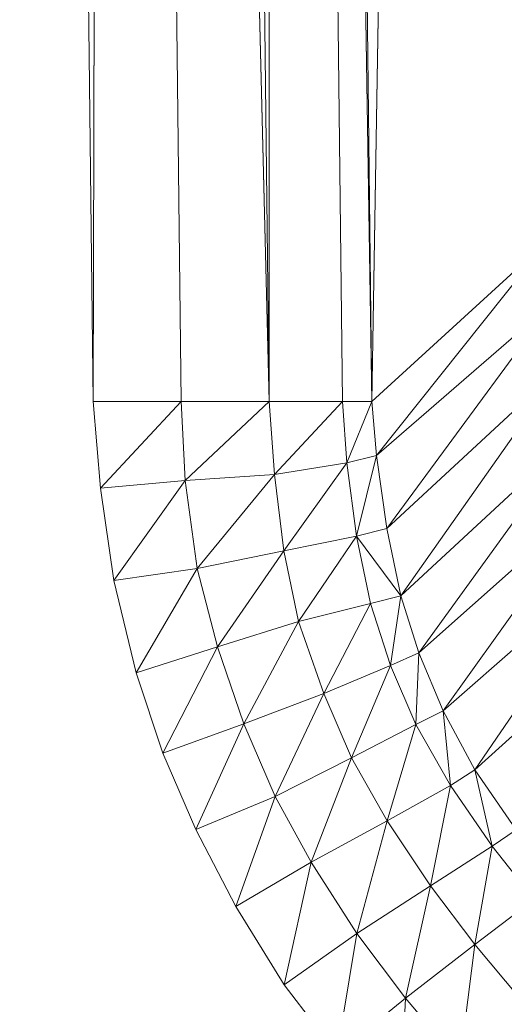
# Model space of a CAD drawing. Header units: metres. Extents: x 391.1 to 430.4, y 12.7 to 29.8.
# Tile 108 of 208: x 408.3684 to 408.3907, y 14.2585 to 14.3037. Entities that reach past the tile are written whole.
import ezdxf

# ---------------------------------------------------------------- set-up
doc = ezdxf.new("R2010")
doc.units = ezdxf.units.M
doc.layers.add('A-DETL-____-MBND', color=7, linetype='Continuous', lineweight=18)

# ---------------------------------------------------------------- blocks, each defined once
blk = doc.blocks.new('Family - Plats de dutxa PS-1-153583-02_SAN_P0')
at = {"layer": 'A-DETL-____-MBND', "color": 253, "true_color": 0xaaaaaa}
for p, q in [((0.068368, 0.105823), (0.064997, 0.400261)), ((0.068368, 0.105823), (0.064997, 0.400261)), ((0.069042, 0.400261), (0.068368, 0.105823)), ((0.068368, 0.105823), (0.069042, 0.400261)), ((0.069042, 0.400261), (0.076458, 0.105823)), ((0.069042, 0.400261), (0.072413, 0.105823)), ((0.076458, 0.105823), (0.069042, 0.400261)), ((0.069042, 0.400261), (0.072413, 0.105823)), ((0.076458, 0.105823), (0.073087, 0.400261)), ((0.076458, 0.105823), (0.073087, 0.400261)), ((0.076458, 0.400261), (0.081177, 0.105823)), ((0.076458, 0.400261), (0.079828, 0.105823)), ((0.081177, 0.105823), (0.076458, 0.400261)), ((0.076458, 0.400261), (0.079828, 0.105823)), ((0.076458, 0.400261), (0.076458, 0.105823)), ((0.076458, 0.105823), (0.076458, 0.400261)), ((0.081177, 0.105823), (0.077806, 0.400261)), ((0.081177, 0.105823), (0.077806, 0.400261)), ((0.085896, 0.400261), (0.081177, 0.105823)), ((0.081177, 0.105823), (0.085896, 0.400261)), ((0.089267, 0.113238), (0.081177, 0.105823)), ((0.081177, 0.105823), (0.089267, 0.113238)), ((0.089267, 0.113238), (0.081379, 0.10335)), ((0.081379, 0.10335), (0.089267, 0.113238)), ((0.081379, 0.10335), (0.089504, 0.110392)), ((0.089504, 0.110392), (0.081379, 0.10335)), ((0.089504, 0.110392), (0.081865, 0.099985)), ((0.081865, 0.099985), (0.089504, 0.110392)), ((0.081865, 0.099985), (0.089954, 0.107499)), ((0.089954, 0.107499), (0.081865, 0.099985)), ((0.089954, 0.107499), (0.08251, 0.096891)), ((0.08251, 0.096891), (0.089954, 0.107499)), ((0.068703, 0.101849), (0.068368, 0.105823)), ((0.072413, 0.105823), (0.068368, 0.105823)), ((0.068703, 0.101849), (0.068368, 0.105823)), ((0.068368, 0.105823), (0.072413, 0.105823)), ((0.072413, 0.105823), (0.068703, 0.101849)), ((0.068703, 0.101849), (0.072413, 0.105823)), ((0.076458, 0.105823), (0.072413, 0.105823)), ((0.072413, 0.105823), (0.072599, 0.102191)), ((0.072599, 0.102191), (0.072413, 0.105823)), ((0.072413, 0.105823), (0.076458, 0.105823)), ((0.076458, 0.105823), (0.072599, 0.102191)), ((0.072599, 0.102191), (0.076458, 0.105823)), ((0.079828, 0.105823), (0.076458, 0.105823)), ((0.076699, 0.102465), (0.076458, 0.105823)), ((0.076458, 0.105823), (0.079828, 0.105823)), ((0.076458, 0.105823), (0.076699, 0.102465)), ((0.079828, 0.105823), (0.076699, 0.102465)), ((0.076699, 0.102465), (0.079828, 0.105823)), ((0.081177, 0.105823), (0.079828, 0.105823)), ((0.079828, 0.105823), (0.080021, 0.10301)), ((0.080021, 0.10301), (0.079828, 0.105823)), ((0.079828, 0.105823), (0.081177, 0.105823)), ((0.081177, 0.105823), (0.080021, 0.10301)), ((0.080021, 0.10301), (0.081177, 0.105823)), ((0.081379, 0.10335), (0.081177, 0.105823)), ((0.081177, 0.105823), (0.081379, 0.10335)), ((0.08251, 0.096891), (0.090705, 0.104494)), ((0.090705, 0.104494), (0.08251, 0.096891)), ((0.090705, 0.104494), (0.083325, 0.094274)), ((0.083325, 0.094274), (0.090705, 0.104494)), ((0.080021, 0.10301), (0.081379, 0.10335)), ((0.081379, 0.10335), (0.080021, 0.10301)), ((0.081379, 0.10335), (0.080472, 0.099645)), ((0.080472, 0.099645), (0.081379, 0.10335)), ((0.081865, 0.099985), (0.081379, 0.10335)), ((0.081379, 0.10335), (0.081865, 0.099985)), ((0.076699, 0.102465), (0.080021, 0.10301)), ((0.080021, 0.10301), (0.076699, 0.102465)), ((0.080021, 0.10301), (0.077134, 0.098965)), ((0.077134, 0.098965), (0.080021, 0.10301)), ((0.080021, 0.10301), (0.080472, 0.099645)), ((0.080472, 0.099645), (0.080021, 0.10301)), ((0.072599, 0.102191), (0.076699, 0.102465)), ((0.076699, 0.102465), (0.072599, 0.102191)), ((0.076699, 0.102465), (0.073146, 0.098155)), ((0.073146, 0.098155), (0.076699, 0.102465)), ((0.077134, 0.098965), (0.076699, 0.102465)), ((0.076699, 0.102465), (0.077134, 0.098965)), ((0.068703, 0.101849), (0.072599, 0.102191)), ((0.072599, 0.102191), (0.068703, 0.101849)), ((0.069318, 0.097608), (0.068703, 0.101849)), ((0.069318, 0.097608), (0.068703, 0.101849)), ((0.072599, 0.102191), (0.069318, 0.097608)), ((0.069318, 0.097608), (0.072599, 0.102191)), ((0.072599, 0.102191), (0.073146, 0.098155)), ((0.073146, 0.098155), (0.072599, 0.102191)), ((0.083325, 0.094274), (0.091568, 0.101601)), ((0.091568, 0.101601), (0.083325, 0.094274)), ((0.091568, 0.101601), (0.084454, 0.091607)), ((0.084454, 0.091607), (0.091568, 0.101601)), ((0.077134, 0.098965), (0.080472, 0.099645)), ((0.080472, 0.099645), (0.077134, 0.098965)), ((0.080472, 0.099645), (0.077806, 0.09571)), ((0.077806, 0.09571), (0.080472, 0.099645)), ((0.080472, 0.099645), (0.081865, 0.099985)), ((0.081865, 0.099985), (0.080472, 0.099645)), ((0.080472, 0.099645), (0.081118, 0.096551)), ((0.08251, 0.096891), (0.080472, 0.099645)), ((0.080472, 0.099645), (0.08251, 0.096891)), ((0.080472, 0.099645), (0.081118, 0.096551)), ((0.08251, 0.096891), (0.081865, 0.099985)), ((0.08251, 0.096891), (0.081865, 0.099985)), ((0.073146, 0.098155), (0.077134, 0.098965)), ((0.077134, 0.098965), (0.073146, 0.098155)), ((0.077134, 0.098965), (0.074078, 0.094546)), ((0.074078, 0.094546), (0.077134, 0.098965)), ((0.077806, 0.09571), (0.077134, 0.098965)), ((0.077134, 0.098965), (0.077806, 0.09571)), ((0.084454, 0.091607), (0.092731, 0.098897)), ((0.092731, 0.098897), (0.084454, 0.091607)), ((0.092731, 0.098897), (0.085903, 0.088899)), ((0.085903, 0.088899), (0.092731, 0.098897)), ((0.069318, 0.097608), (0.073146, 0.098155)), ((0.073146, 0.098155), (0.069318, 0.097608)), ((0.073146, 0.098155), (0.070343, 0.093366)), ((0.070343, 0.093366), (0.073146, 0.098155)), ((0.073146, 0.098155), (0.074078, 0.094546)), ((0.074078, 0.094546), (0.073146, 0.098155)), ((0.069318, 0.097608), (0.070343, 0.093366)), ((0.070343, 0.093366), (0.069318, 0.097608)), ((0.081118, 0.096551), (0.08251, 0.096891)), ((0.08251, 0.096891), (0.081118, 0.096551)), ((0.08251, 0.096891), (0.082035, 0.093696)), ((0.082035, 0.093696), (0.08251, 0.096891)), ((0.083325, 0.094274), (0.08251, 0.096891)), ((0.08251, 0.096891), (0.083325, 0.094274)), ((0.077806, 0.09571), (0.081118, 0.096551)), ((0.081118, 0.096551), (0.077806, 0.09571)), ((0.081118, 0.096551), (0.078968, 0.092404)), ((0.078968, 0.092404), (0.081118, 0.096551)), ((0.081118, 0.096551), (0.082035, 0.093696)), ((0.082035, 0.093696), (0.081118, 0.096551)), ((0.085903, 0.088899), (0.09412, 0.096342)), ((0.09412, 0.096342), (0.085903, 0.088899)), ((0.077806, 0.09571), (0.074078, 0.094546)), ((0.074078, 0.094546), (0.077806, 0.09571)), ((0.077806, 0.09571), (0.0753, 0.09101)), ((0.0753, 0.09101), (0.077806, 0.09571)), ((0.078968, 0.092404), (0.077806, 0.09571)), ((0.077806, 0.09571), (0.078968, 0.092404)), ((0.070343, 0.093366), (0.074078, 0.094546)), ((0.074078, 0.094546), (0.070343, 0.093366)), ((0.074078, 0.094546), (0.071574, 0.089672)), ((0.071574, 0.089672), (0.074078, 0.094546)), ((0.074078, 0.094546), (0.0753, 0.09101)), ((0.0753, 0.09101), (0.074078, 0.094546)), ((0.082035, 0.093696), (0.083325, 0.094274)), ((0.083325, 0.094274), (0.082035, 0.093696)), ((0.083325, 0.094274), (0.083199, 0.090991)), ((0.083199, 0.090991), (0.083325, 0.094274)), ((0.084454, 0.091607), (0.083325, 0.094274)), ((0.083325, 0.094274), (0.084454, 0.091607)), ((0.078968, 0.092404), (0.082035, 0.093696)), ((0.082035, 0.093696), (0.078968, 0.092404)), ((0.082035, 0.093696), (0.080239, 0.089447)), ((0.080239, 0.089447), (0.082035, 0.093696)), ((0.082035, 0.093696), (0.083199, 0.090991)), ((0.083199, 0.090991), (0.082035, 0.093696)), ((0.070343, 0.093366), (0.071574, 0.089672)), ((0.071574, 0.089672), (0.070343, 0.093366)), ((0.0753, 0.09101), (0.078968, 0.092404)), ((0.078968, 0.092404), (0.0753, 0.09101)), ((0.078968, 0.092404), (0.076727, 0.087679)), ((0.076727, 0.087679), (0.078968, 0.092404)), ((0.080239, 0.089447), (0.078968, 0.092404)), ((0.078968, 0.092404), (0.080239, 0.089447)), ((0.083199, 0.090991), (0.084454, 0.091607)), ((0.084454, 0.091607), (0.083199, 0.090991)), ((0.085903, 0.088899), (0.084454, 0.091607)), ((0.084454, 0.091607), (0.085903, 0.088899)), ((0.084454, 0.091607), (0.084782, 0.088183)), ((0.084782, 0.088183), (0.084454, 0.091607)), ((0.071574, 0.089672), (0.0753, 0.09101)), ((0.0753, 0.09101), (0.071574, 0.089672)), ((0.0753, 0.09101), (0.073086, 0.08616)), ((0.073086, 0.08616), (0.0753, 0.09101)), ((0.076727, 0.087679), (0.0753, 0.09101)), ((0.0753, 0.09101), (0.076727, 0.087679)), ((0.080239, 0.089447), (0.083199, 0.090991)), ((0.083199, 0.090991), (0.080239, 0.089447)), ((0.083199, 0.090991), (0.081883, 0.086557)), ((0.081883, 0.086557), (0.083199, 0.090991)), ((0.084782, 0.088183), (0.083199, 0.090991)), ((0.083199, 0.090991), (0.084782, 0.088183)), ((0.071574, 0.089672), (0.073086, 0.08616)), ((0.073086, 0.08616), (0.071574, 0.089672)), ((0.080239, 0.089447), (0.076727, 0.087679)), ((0.076727, 0.087679), (0.080239, 0.089447)), ((0.080239, 0.089447), (0.07838, 0.084651)), ((0.07838, 0.084651), (0.080239, 0.089447)), ((0.081883, 0.086557), (0.080239, 0.089447)), ((0.080239, 0.089447), (0.081883, 0.086557)), ((0.084782, 0.088183), (0.085903, 0.088899)), ((0.085903, 0.088899), (0.084782, 0.088183)), ((0.087807, 0.086145), (0.085903, 0.088899)), ((0.085903, 0.088899), (0.087807, 0.086145)), ((0.085903, 0.088899), (0.086705, 0.085391)), ((0.086705, 0.085391), (0.085903, 0.088899)), ((0.081883, 0.086557), (0.084782, 0.088183)), ((0.084782, 0.088183), (0.081883, 0.086557)), ((0.084782, 0.088183), (0.083873, 0.083575)), ((0.083873, 0.083575), (0.084782, 0.088183)), ((0.086705, 0.085391), (0.084782, 0.088183)), ((0.084782, 0.088183), (0.086705, 0.085391)), ((0.076727, 0.087679), (0.073086, 0.08616)), ((0.073086, 0.08616), (0.076727, 0.087679)), ((0.076727, 0.087679), (0.074923, 0.082626)), ((0.074923, 0.082626), (0.076727, 0.087679)), ((0.076727, 0.087679), (0.07838, 0.084651)), ((0.07838, 0.084651), (0.076727, 0.087679)), ((0.07838, 0.084651), (0.081883, 0.086557)), ((0.081883, 0.086557), (0.07838, 0.084651)), ((0.081883, 0.086557), (0.080487, 0.081384)), ((0.080487, 0.081384), (0.081883, 0.086557)), ((0.083873, 0.083575), (0.081883, 0.086557)), ((0.081883, 0.086557), (0.083873, 0.083575)), ((0.073086, 0.08616), (0.074923, 0.082626)), ((0.074923, 0.082626), (0.073086, 0.08616)), ((0.087807, 0.086145), (0.086705, 0.085391)), ((0.086705, 0.085391), (0.087807, 0.086145)), ((0.083873, 0.083575), (0.086705, 0.085391)), ((0.086705, 0.085391), (0.083873, 0.083575)), ((0.086705, 0.085391), (0.085896, 0.080879)), ((0.085896, 0.080879), (0.086705, 0.085391)), ((0.086705, 0.085391), (0.088619, 0.082953)), ((0.088619, 0.082953), (0.086705, 0.085391)), ((0.074923, 0.082626), (0.07838, 0.084651)), ((0.07838, 0.084651), (0.074923, 0.082626)), ((0.07838, 0.084651), (0.077141, 0.079026)), ((0.077141, 0.079026), (0.07838, 0.084651)), ((0.080487, 0.081384), (0.07838, 0.084651)), ((0.07838, 0.084651), (0.080487, 0.081384)), ((0.080487, 0.081384), (0.083873, 0.083575)), ((0.083873, 0.083575), (0.080487, 0.081384)), ((0.083873, 0.083575), (0.082717, 0.078407)), ((0.082717, 0.078407), (0.083873, 0.083575)), ((0.085896, 0.080879), (0.083873, 0.083575)), ((0.083873, 0.083575), (0.085896, 0.080879)), ((0.088619, 0.082953), (0.085896, 0.080879)), ((0.085896, 0.080879), (0.088619, 0.082953)), ((0.074923, 0.082626), (0.077141, 0.079026)), ((0.077141, 0.079026), (0.074923, 0.082626)), ((0.080487, 0.081384), (0.077141, 0.079026)), ((0.077141, 0.079026), (0.080487, 0.081384)), ((0.080487, 0.081384), (0.07957, 0.075853)), ((0.07957, 0.075853), (0.080487, 0.081384)), ((0.082717, 0.078407), (0.080487, 0.081384)), ((0.080487, 0.081384), (0.082717, 0.078407)), ((0.082717, 0.078407), (0.085896, 0.080879)), ((0.085896, 0.080879), (0.082717, 0.078407)), ((0.085896, 0.080879), (0.085222, 0.075485)), ((0.085222, 0.075485), (0.085896, 0.080879)), ((0.085896, 0.080879), (0.088009, 0.078353)), ((0.088009, 0.078353), (0.085896, 0.080879)), ((0.077141, 0.079026), (0.07957, 0.075853)), ((0.07957, 0.075853), (0.077141, 0.079026)), ((0.07957, 0.075853), (0.082717, 0.078407)), ((0.082717, 0.078407), (0.07957, 0.075853)), ((0.082717, 0.078407), (0.082461, 0.072675)), ((0.082461, 0.072675), (0.082717, 0.078407)), ((0.082717, 0.078407), (0.085222, 0.075485)), ((0.085222, 0.075485), (0.082717, 0.078407))]:
    blk.add_line(p, q, dxfattribs=at)
blk = doc.blocks.new('LONDR55-XX_ZZ-ARQ-CAA-M3D-Londres55_ifc-1-02_SAN_P0')
at = {"layer": 'A-DETL-____-MBND', "color": 253, "lineweight": 18, "true_color": 0xaaaaaa}
blk.add_blockref('Family - Plats de dutxa PS-1-153583-02_SAN_P0', (408.303442, 14.180351), dxfattribs=at)

msp = doc.modelspace()

# ---------------------------------------------------------------- block references
at = {"lineweight": 5}
msp.add_blockref('LONDR55-XX_ZZ-ARQ-CAA-M3D-Londres55_ifc-1-02_SAN_P0', (0, 0), dxfattribs=at)

doc.saveas('drawing.dxf')
